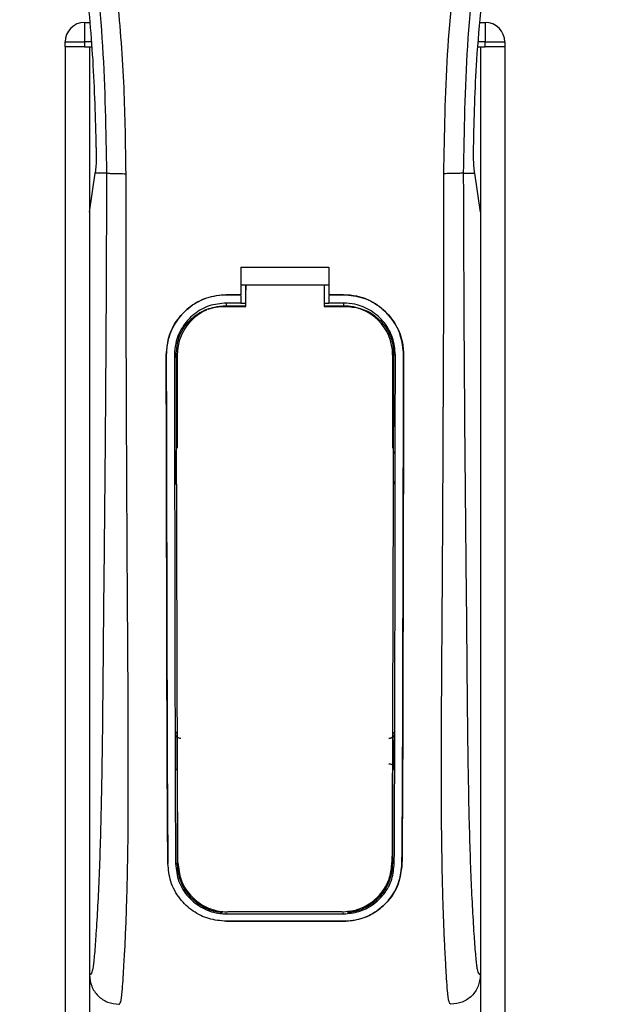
# Model space of a CAD drawing. Header units: millimetres. Extents: x 0 to 420, y 0 to 297.
# Tile 52 of 115: x 138.65 to 141.66, y 222.94 to 227.96. Entities that reach past the tile are written whole.
import ezdxf

# ---------------------------------------------------------------- set-up
doc = ezdxf.new("R2010")
doc.units = ezdxf.units.MM

msp = doc.modelspace()

# ---------------------------------------------------------------- linework, layer by layer
at = {"color": 7, "linetype": 'Continuous', "lineweight": 25}
for p, q in [((138.97743, 227.94373), (138.97743, 227.84396)), ((138.97743, 227.94373), (139.00392, 227.94373)), ((140.99608, 227.94373), (141.02257, 227.94373)), ((141.02257, 227.94373), (141.02257, 227.84396)), ((138.87766, 227.81902), (138.87766, 227.84396)), ((138.87766, 227.84396), (138.97743, 227.84396)), ((138.87766, 227.81902), (138.87766, 205.87108)), ((138.97743, 227.81902), (138.87766, 227.81902)), ((138.97743, 227.84396), (138.97743, 227.81902)), ((139.01246, 227.84396), (138.97743, 227.84396)), ((138.97743, 227.81902), (139.0146, 227.81902)), ((139.00237, 227.81902), (139.00237, 205.87108)), ((139.00237, 227.81902), (139.0146, 227.81902)), ((140.9854, 227.81902), (140.99763, 227.81902)), ((140.9854, 227.81902), (141.02257, 227.81902)), ((141.02257, 227.84396), (140.98754, 227.84396)), ((140.99763, 227.81902), (140.99763, 205.87108)), ((141.02257, 227.81902), (141.02257, 227.84396)), ((141.02257, 227.84396), (141.12234, 227.84396)), ((141.12234, 227.81902), (141.02257, 227.81902)), ((141.12234, 227.84396), (141.12234, 227.81902)), ((141.12234, 227.81902), (141.12234, 205.87108)), ((139.00237, 226.97602), (139.03139, 227.17555)), ((139.03139, 227.17555), (139.03174, 227.17796)), ((139.08955, 227.17555), (139.03139, 227.17555)), ((140.91045, 227.17555), (140.96861, 227.17555)), ((140.96861, 227.17555), (140.96826, 227.17796)), ((140.99763, 226.97602), (140.96861, 227.17555)), ((139.00237, 226.97602), (139.00237, 223.08525)), ((140.99763, 226.97602), (140.99763, 223.08525)), ((139.77553, 226.69493), (140.22447, 226.69493)), ((139.77553, 226.69493), (139.77553, 226.55479)), ((140.22447, 226.69493), (140.22447, 226.55479)), ((139.77553, 226.60467), (139.80049, 226.60467)), ((139.80049, 226.60507), (140.19955, 226.60507)), ((139.80049, 226.60507), (139.80049, 226.5789)), ((140.19955, 226.60467), (140.22447, 226.60467)), ((139.70071, 226.55479), (139.77553, 226.55479)), ((139.70071, 226.55457), (139.70071, 226.55479)), ((139.77553, 226.55457), (139.70071, 226.55457)), ((139.77553, 226.55075), (139.77553, 226.51261)), ((140.22447, 226.55479), (140.29929, 226.55479)), ((140.29929, 226.55457), (140.22447, 226.55457)), ((140.22447, 226.55075), (140.22447, 226.51261)), ((140.29929, 226.55457), (140.29929, 226.55479)), ((139.77553, 226.51261), (139.70071, 226.51261)), ((139.70071, 226.51261), (139.70071, 226.49803)), ((139.70071, 226.49803), (139.80049, 226.49803)), ((139.80049, 226.51047), (139.77553, 226.51047)), ((140.22447, 226.51047), (140.19954, 226.51047)), ((140.19954, 226.49803), (140.29929, 226.49803)), ((140.29929, 226.51261), (140.22447, 226.51261)), ((140.29929, 226.51261), (140.29929, 226.49803)), ((139.3943, 226.2477), (139.39408, 226.2477)), ((139.43611, 226.24775), (139.45043, 226.24775)), ((139.45043, 226.24775), (139.45043, 225.77299)), ((140.54957, 226.24775), (140.54957, 225.77299)), ((140.56389, 226.24775), (140.54957, 226.24775)), ((140.6057, 226.2477), (140.60592, 226.2477)), ((139.45043, 224.12866), (139.45043, 223.6539)), ((140.54957, 224.12866), (140.54957, 223.6539)), ((139.40267, 223.65365), (139.40244, 223.65365)), ((139.4417, 223.6539), (139.45043, 223.6539)), ((140.5583, 223.6539), (140.54957, 223.6539)), ((140.59733, 223.65365), (140.59756, 223.65365)), ((139.70071, 223.39698), (139.70071, 223.40049)), ((139.70071, 223.39698), (140.29929, 223.39698)), ((140.29929, 223.39698), (140.29929, 223.40049)), ((139.70071, 223.35915), (140.29929, 223.35915)), ((139.70071, 223.35915), (139.70071, 223.3589)), ((140.29929, 223.3589), (139.70071, 223.3589)), ((140.29929, 223.35915), (140.29929, 223.3589))]:
    msp.add_line(p, q, dxfattribs=at)
at = {"color": 7, "linetype": 'Continuous', "lineweight": 25, "flags": 128}
for points in [[(139.70071, 226.49803), (139.65188, 226.49322), (139.60706, 226.47985)], [(139.68577, 226.49534), (139.70073, 226.49533), (139.80049, 226.49532)], [(140.19954, 226.49532), (140.29927, 226.49532), (140.31423, 226.49533)]]:
    msp.add_lwpolyline(points, dxfattribs=at)
at = {"color": 7, "linetype": 'Continuous', "lineweight": 25}
for centre, radius, start, end in [((138.97743, 227.84396), 0.09976, 90, 180), ((141.02257, 227.84396), 0.09976, 0, 90), ((140.29929, 226.24775), 0.25028, 0, 90), ((139.70071, 226.24775), 0.25028, 113.87846, 180), ((139.70071, 223.6539), 0.25028, 180, 265.5108), ((140.29929, 223.6539), 0.25028, 274.4892, 0)]:
    msp.add_arc(centre, radius, start, end, dxfattribs=at)
for points, knots in [([(139.18893, 227.17224), (139.18701, 227.31859), (139.18309, 227.61769), (139.14809, 228.07232), (139.09305, 228.53105), (139.02493, 228.92949), (138.95498, 229.26877), (138.89287, 229.53962), (138.82498, 229.80871), (138.75007, 230.08682), (138.6856, 230.31568), (138.63806, 230.48139), (138.61404, 230.56575), (138.59146, 230.6453), (138.57188, 230.71462), (138.55264, 230.78403), (138.53552, 230.84892), (138.51787, 230.91802), (138.50164, 230.98444), (138.48679, 231.04818), (138.47333, 231.10921), (138.45097, 231.21734), (138.42478, 231.36835), (138.40243, 231.56774), (138.39635, 231.76237), (138.40846, 231.95621), (138.44218, 232.14568), (138.49666, 232.32913), (138.57046, 232.50081), (138.63522, 232.61704), (138.6802, 232.68977), (138.69637, 232.71463), (138.70419, 232.72665)], [0, 0, 0, 0, 0.0757702, 0.1548571, 0.2359051, 0.3148505, 0.3639911, 0.4151955, 0.4586591, 0.5076202, 0.5642678, 0.5817192, 0.5968623, 0.6096795, 0.624536, 0.6341631, 0.6469813, 0.6592987, 0.6711121, 0.6824202, 0.6932232, 0.7035232, 0.739704, 0.7727671, 0.8079075, 0.8413785, 0.8748477, 0.9102013, 0.9450667, 0.9801292, 0.9903909, 1, 1, 1, 1]), ([(140.81107, 227.17224), (140.81467, 227.37512), (140.82187, 227.78082), (140.88463, 228.38648), (140.97123, 228.9191), (141.06893, 229.38048), (141.13968, 229.67142), (141.18926, 229.86174), (141.2125, 229.94905), (141.23537, 230.03322), (141.25812, 230.11556), (141.28197, 230.20084), (141.30788, 230.29253), (141.3394, 230.40278), (141.37292, 230.51979), (141.40757, 230.64193), (141.4411, 230.76013), (141.47559, 230.89071), (141.50925, 231.02854), (141.54917, 231.21296), (141.58607, 231.43488), (141.60575, 231.69884), (141.59668, 231.90246), (141.57512, 232.04867), (141.55588, 232.14205), (141.53109, 232.23583), (141.50179, 232.32506), (141.46719, 232.41299), (141.42889, 232.4969), (141.38725, 232.57745), (141.34221, 232.65459), (141.31162, 232.70145), (141.29517, 232.72665)], [0, 0, 0, 0, 0.1050162, 0.2100001, 0.3148093, 0.3841756, 0.4540228, 0.4697491, 0.4859574, 0.5007826, 0.5148922, 0.5301685, 0.5466097, 0.5642069, 0.5895177, 0.6096146, 0.6299353, 0.6531323, 0.6795668, 0.7034488, 0.7509822, 0.7962784, 0.8412589, 0.8577085, 0.8747396, 0.8922462, 0.9101144, 0.9261934, 0.9450023, 0.962977, 0.9800887, 1, 1, 1, 1]), ([(138.66043, 232.71653), (138.64552, 232.69481), (138.60039, 232.62903), (138.526, 232.5033), (138.44849, 232.33449), (138.38897, 232.15016), (138.34792, 231.935), (138.3339, 231.69019), (138.35168, 231.4217), (138.40041, 231.11064), (138.48319, 230.75999), (138.61473, 230.29171), (138.76169, 229.74288), (138.90329, 229.10896), (139.0099, 228.46868), (139.07791, 227.82331), (139.08567, 227.39143), (139.08955, 227.17555)], [0, 0, 0, 0, 0.0171315, 0.0518789, 0.0867888, 0.1216172, 0.1567305, 0.2033881, 0.2503481, 0.2972709, 0.3674165, 0.4376773, 0.5502447, 0.6628473, 0.7753466, 0.8877074, 1, 1, 1, 1]), ([(141.33956, 232.71655), (141.35447, 232.69482), (141.39961, 232.62903), (141.474, 232.5033), (141.55151, 232.33449), (141.61103, 232.15016), (141.65208, 231.935), (141.6661, 231.69019), (141.64832, 231.4217), (141.59959, 231.11064), (141.51681, 230.75999), (141.38527, 230.29171), (141.23831, 229.74288), (141.09671, 229.10896), (140.9901, 228.46868), (140.92209, 227.82331), (140.91433, 227.39143), (140.91045, 227.17555)], [0, 0, 0, 0, 0.0171351, 0.0518824, 0.0867922, 0.1216204, 0.1567336, 0.2033911, 0.2503509, 0.2972735, 0.3674188, 0.4376794, 0.5502464, 0.6628485, 0.7753474, 0.8877078, 1, 1, 1, 1]), ([(139.03718, 227.3062), (139.03334, 227.45498), (139.02574, 227.74997), (138.99709, 228.04367), (138.98289, 228.18924)], [0, 0, 0, 0, 0.5043463, 1, 1, 1, 1]), ([(140.96282, 227.3062), (140.96626, 227.455), (140.97186, 227.69687), (140.99471, 227.93768), (141.0035, 228.03034)], [0, 0, 0, 0, 0.6152182, 1, 1, 1, 1]), ([(139.03718, 227.3062), (139.03724, 227.28951), (139.03736, 227.25612), (139.03537, 227.20966), (139.03298, 227.18876), (139.03174, 227.17796)], [0, 0, 0, 0, 0.3260001, 0.6519821, 1, 1, 1, 1]), ([(140.96826, 227.17796), (140.96709, 227.18804), (140.96475, 227.20818), (140.96267, 227.2541), (140.96277, 227.28855), (140.96282, 227.3062)], [0, 0, 0, 0, 0.3277767, 0.6555996, 1, 1, 1, 1]), ([(139.08955, 227.17555), (139.08887, 226.97707), (139.08755, 226.5926), (139.08409, 226.01706), (139.07923, 225.4482), (139.07423, 224.98909), (139.07123, 224.64369), (139.06916, 224.41217), (139.06633, 224.18339), (139.06253, 223.96642), (139.05766, 223.77001), (139.05161, 223.5953), (139.04434, 223.43689), (139.0363, 223.30376), (139.02947, 223.21), (139.02441, 223.15453), (139.02073, 223.12454), (139.01677, 223.10506), (139.01067, 223.08712), (139.00576, 223.08602), (139.00237, 223.08525)], [0, 0, 0, 0, 0.1345803, 0.2606891, 0.3908258, 0.5218164, 0.5741497, 0.6260119, 0.6794971, 0.7306436, 0.7758676, 0.8176431, 0.8578189, 0.896894, 0.9271554, 0.9404322, 0.9512566, 0.9620129, 0.9737095, 1, 1, 1, 1]), ([(139.08955, 227.17555), (139.09183, 227.17515), (139.09655, 227.17433), (139.12002, 227.17325), (139.15235, 227.17247), (139.17703, 227.17232), (139.18893, 227.17224)], [0, 0, 0, 0, 0.2412013, 0.5, 0.7587987, 1, 1, 1, 1]), ([(139.15253, 222.9356), (139.1557, 222.93751), (139.16238, 222.94151), (139.16881, 222.98669), (139.1739, 223.0598), (139.17789, 223.1277), (139.18097, 223.18082), (139.18246, 223.20682), (139.18389, 223.23332), (139.18574, 223.27254), (139.1883, 223.33188), (139.19062, 223.39336), (139.19271, 223.45698), (139.19456, 223.52273), (139.19619, 223.5906), (139.19759, 223.6606), (139.19891, 223.74061), (139.19993, 223.83698), (139.20053, 223.95632), (139.20074, 224.09709), (139.20053, 224.25964), (139.19992, 224.44402), (139.1989, 224.64982), (139.19742, 224.87777), (139.19574, 225.11827), (139.1942, 225.36589), (139.19287, 225.61467), (139.19174, 225.86725), (139.1908, 226.12051), (139.19005, 226.36738), (139.18947, 226.59855), (139.18909, 226.79813), (139.18889, 226.95961), (139.18879, 227.07839), (139.18889, 227.14539), (139.18893, 227.17224)], [0, 0, 0, 0, 0.0298605, 0.062661, 0.0824207, 0.1065055, 0.1214363, 0.1269566, 0.1277359, 0.1429311, 0.1582172, 0.1736223, 0.1891751, 0.2049044, 0.2208385, 0.2370044, 0.2534273, 0.275546, 0.3020067, 0.3328988, 0.3683202, 0.4083393, 0.4529465, 0.5020123, 0.5563269, 0.6093284, 0.6630895, 0.718023, 0.7733257, 0.8273697, 0.8780517, 0.923096, 0.956626, 0.9826179, 1, 1, 1, 1]), ([(140.84747, 222.9356), (140.84409, 222.93764), (140.83893, 222.94074), (140.83368, 222.96837), (140.8297, 223.00573), (140.82558, 223.06515), (140.82111, 223.13981), (140.81636, 223.22684), (140.81155, 223.33152), (140.80715, 223.45697), (140.80366, 223.59102), (140.80027, 223.77949), (140.79906, 223.94096), (140.79873, 224.06877), (140.79867, 224.11215), (140.79866, 224.15646), (140.7987, 224.20168), (140.79879, 224.24782), (140.79893, 224.3031), (140.79935, 224.38297), (140.79985, 224.46407), (140.80033, 224.53955), (140.80069, 224.59539), (140.8011, 224.65652), (140.80154, 224.72292), (140.80203, 224.79454), (140.80316, 224.95867), (140.80499, 225.22956), (140.80704, 225.60412), (140.80864, 225.99686), (140.81048, 226.38339), (140.81197, 226.77614), (140.81138, 227.03656), (140.81107, 227.17224)], [0, 0, 0, 0, 0.0309601, 0.0470935, 0.0633299, 0.0859793, 0.1072653, 0.1278389, 0.1583054, 0.1892525, 0.2209093, 0.2534961, 0.3188256, 0.3281418, 0.3376388, 0.3473178, 0.3571797, 0.367225, 0.377454, 0.3932487, 0.4192536, 0.4302031, 0.4422954, 0.4555298, 0.4699033, 0.4854101, 0.5020411, 0.5764995, 0.6616013, 0.7455969, 0.8314042, 0.9121632, 1, 1, 1, 1]), ([(140.91045, 227.17555), (140.90817, 227.17515), (140.90345, 227.17433), (140.87998, 227.17325), (140.84765, 227.17247), (140.82297, 227.17232), (140.81107, 227.17224)], [0, 0, 0, 0, 0.2412013, 0.5, 0.7587987, 1, 1, 1, 1]), ([(140.91045, 227.17555), (140.91113, 226.97707), (140.91245, 226.5926), (140.91591, 226.01706), (140.92077, 225.4482), (140.92577, 224.98909), (140.92877, 224.64369), (140.93084, 224.41217), (140.93367, 224.18339), (140.93747, 223.96642), (140.94234, 223.77001), (140.94839, 223.5953), (140.95566, 223.43689), (140.9637, 223.30376), (140.97053, 223.21), (140.97559, 223.15453), (140.97927, 223.12454), (140.98323, 223.10506), (140.98933, 223.08712), (140.99424, 223.08602), (140.99763, 223.08525)], [0, 0, 0, 0, 0.1345803, 0.2606891, 0.3908258, 0.5218164, 0.5741497, 0.6260119, 0.6794971, 0.7306436, 0.7758676, 0.8176431, 0.8578189, 0.896894, 0.9271554, 0.9404322, 0.9512566, 0.9620129, 0.9737095, 1, 1, 1, 1]), ([(139.80049, 226.49532), (139.80049, 226.50159), (139.80049, 226.53817), (139.80049, 226.57475), (139.80049, 226.60507)], [0, 0, 0, 0, 0.1712419, 1, 1, 1, 1]), ([(140.19955, 226.60507), (140.19955, 226.57475), (140.19954, 226.53817), (140.19954, 226.50159), (140.19954, 226.49532)], [0, 0, 0, 0, 0.828615, 1, 1, 1, 1]), ([(139.39408, 226.2477), (139.39742, 226.28221), (139.4041, 226.35121), (139.45692, 226.44327), (139.53477, 226.51273), (139.62107, 226.54954), (139.67808, 226.5533), (139.70071, 226.55479)], [0, 0, 0, 0, 0.2148442, 0.4296944, 0.6444289, 0.8588775, 1, 1, 1, 1]), ([(139.70071, 226.55457), (139.6663, 226.55119), (139.59747, 226.54443), (139.50575, 226.49171), (139.43645, 226.41415), (139.39951, 226.32784), (139.39579, 226.27062), (139.3943, 226.2477)], [0, 0, 0, 0, 0.214095, 0.4281873, 0.6423212, 0.8567424, 1, 1, 1, 1]), ([(139.80049, 226.4941), (139.80049, 226.50045), (139.80049, 226.52871), (139.80049, 226.55698), (139.80049, 226.5789)], [0, 0, 0, 0, 0.2244492, 1, 1, 1, 1]), ([(140.29929, 226.55479), (140.33372, 226.55141), (140.40257, 226.54464), (140.49439, 226.49192), (140.56375, 226.41426), (140.60071, 226.32786), (140.60443, 226.27062), (140.60592, 226.2477)], [0, 0, 0, 0, 0.2140417, 0.428078, 0.6423732, 0.8568778, 1, 1, 1, 1]), ([(140.6057, 226.2477), (140.60237, 226.28218), (140.59569, 226.35114), (140.54291, 226.4431), (140.46515, 226.51252), (140.37892, 226.54932), (140.32192, 226.55308), (140.29929, 226.55457)], [0, 0, 0, 0, 0.2148479, 0.4297059, 0.6442694, 0.8587571, 1, 1, 1, 1]), ([(139.70071, 226.51261), (139.67099, 226.50969), (139.61155, 226.50385), (139.53233, 226.45833), (139.47249, 226.39132), (139.44062, 226.31682), (139.4374, 226.26747), (139.43611, 226.24775)], [0, 0, 0, 0, 0.21417222, 0.42834084, 0.64261733, 0.85715137, 1, 1, 1, 1]), ([(139.4456, 226.25627), (139.44821, 226.28302), (139.45342, 226.33652), (139.49438, 226.40783), (139.55477, 226.46192), (139.62241, 226.49103), (139.66754, 226.4941), (139.68577, 226.49533)], [0, 0, 0, 0, 0.2133277, 0.4266829, 0.6395459, 0.8543822, 1, 1, 1, 1]), ([(140.56389, 226.24775), (140.561, 226.27753), (140.5552, 226.33708), (140.50956, 226.4165), (140.44235, 226.4764), (140.36792, 226.5081), (140.31877, 226.51133), (140.29929, 226.51261)], [0, 0, 0, 0, 0.2149666, 0.4299412, 0.6447022, 0.8591569, 1, 1, 1, 1]), ([(140.31423, 226.49532), (140.34131, 226.49267), (140.39547, 226.48736), (140.46757, 226.44599), (140.52186, 226.38513), (140.55039, 226.31796), (140.55325, 226.2737), (140.55438, 226.25626)], [0, 0, 0, 0, 0.2155917, 0.4312275, 0.6458938, 0.860392, 1, 1, 1, 1]), ([(139.40244, 223.65365), (139.40187, 223.71808), (139.40074, 223.84696), (139.39918, 224.11535), (139.39763, 224.61791), (139.396, 225.35208), (139.39472, 225.94915), (139.39408, 226.2477)], [0, 0, 0, 0, 0.0777426, 0.1555294, 0.313984, 0.6569639, 1, 1, 1, 1]), ([(139.3943, 226.2477), (139.3947, 226.03075), (139.39551, 225.59687), (139.39707, 225.05637), (139.39798, 224.62226), (139.39876, 224.29564), (139.40005, 223.9689), (139.4018, 223.75866), (139.40267, 223.65365)], [0, 0, 0, 0, 0.2490164, 0.4980152, 0.6229127, 0.7477829, 0.8740258, 1, 1, 1, 1]), ([(139.43611, 226.24775), (139.43636, 226.03082), (139.43688, 225.59682), (139.43795, 225.05625), (139.43857, 224.62211), (139.43912, 224.29562), (139.43996, 223.96902), (139.44112, 223.75887), (139.4417, 223.6539)], [0, 0, 0, 0, 0.2490176, 0.498185, 0.6230408, 0.7478694, 0.8740688, 1, 1, 1, 1]), ([(139.45364, 223.65896), (139.45325, 223.74003), (139.45246, 223.90303), (139.45122, 224.24414), (139.44977, 224.7673), (139.44771, 225.46631), (139.4463, 225.99295), (139.4456, 226.25627)], [0, 0, 0, 0, 0.0973703, 0.1957761, 0.3958911, 0.6979495, 1, 1, 1, 1]), ([(140.55438, 226.25626), (140.55389, 226.06476), (140.55289, 225.68166), (140.55103, 225.05711), (140.54953, 224.49995), (140.54801, 224.01234), (140.54691, 223.77664), (140.54636, 223.65895)], [0, 0, 0, 0, 0.2195784, 0.4392845, 0.7186053, 0.8594891, 1, 1, 1, 1]), ([(140.5583, 223.6539), (140.55866, 223.71435), (140.55937, 223.83527), (140.56037, 224.08698), (140.56148, 224.58485), (140.5626, 225.3275), (140.56346, 225.94098), (140.56389, 226.24775)], [0, 0, 0, 0, 0.0730832, 0.1462031, 0.2950753, 0.6474953, 1, 1, 1, 1]), ([(140.59733, 223.65365), (140.59787, 223.7141), (140.59894, 223.83502), (140.60046, 224.08672), (140.60196, 224.53137), (140.60349, 225.2743), (140.60488, 225.88762), (140.6057, 226.2477)], [0, 0, 0, 0, 0.07307777, 0.14619217, 0.29505614, 0.58611958, 1, 1, 1, 1]), ([(140.60592, 226.2477), (140.60552, 226.03076), (140.60471, 225.59689), (140.60315, 225.05641), (140.60224, 224.62233), (140.60146, 224.29576), (140.60017, 223.96912), (140.59843, 223.75874), (140.59756, 223.65365)], [0, 0, 0, 0, 0.2490415, 0.4980658, 0.6229723, 0.7478523, 0.8740546, 1, 1, 1, 1]), ([(139.43907, 225.76077), (139.43908, 225.75305), (139.43915, 225.7027), (139.43924, 225.64482), (139.43932, 225.59468), (139.43933, 225.58714)], [0, 0, 0, 0, 0.13342373, 0.86966555, 1, 1, 1, 1]), ([(139.44699, 225.74301), (139.44629, 225.74357), (139.44339, 225.74585), (139.44009, 225.75205), (139.43941, 225.7578), (139.43907, 225.76077)], [0, 0, 0, 0, 0.1332428, 0.5513392, 1, 1, 1, 1]), ([(140.56093, 225.76077), (140.56063, 225.75799), (140.56002, 225.75243), (140.55686, 225.7462), (140.55385, 225.74374), (140.55302, 225.74306)], [0, 0, 0, 0, 0.4197308, 0.8394614, 1, 1, 1, 1]), ([(139.43933, 225.58714), (139.43962, 225.58994), (139.44021, 225.59553), (139.44342, 225.60185), (139.44648, 225.60435), (139.44737, 225.60507)], [0, 0, 0, 0, 0.4160512, 0.8321625, 1, 1, 1, 1]), ([(140.55263, 225.60511), (140.55338, 225.60452), (140.55631, 225.60221), (140.55966, 225.59595), (140.56032, 225.59016), (140.56067, 225.58714)], [0, 0, 0, 0, 0.13947935, 0.55064593, 1, 1, 1, 1]), ([(139.44147, 224.31693), (139.44219, 224.31772), (139.44383, 224.31955), (139.44656, 224.32246), (139.44883, 224.32481), (139.45017, 224.32617), (139.45043, 224.32643)], [0, 0, 0, 0, 0.23957, 0.5510243, 0.9142459, 1, 1, 1, 1]), ([(139.44147, 224.31693), (139.44149, 224.30912), (139.4416, 224.25689), (139.44174, 224.19711), (139.44189, 224.14529), (139.44191, 224.13766)], [0, 0, 0, 0, 0.1304713, 0.8719742, 1, 1, 1, 1]), ([(139.46917, 224.2922), (139.46637, 224.29217), (139.46075, 224.29211), (139.45288, 224.29553), (139.44658, 224.30115), (139.44231, 224.30859), (139.44175, 224.31416), (139.44147, 224.31693)], [0, 0, 0, 0, 0.1995185, 0.3990159, 0.5990992, 0.8002843, 1, 1, 1, 1]), ([(140.55853, 224.31693), (140.55824, 224.31412), (140.55767, 224.3085), (140.55332, 224.30101), (140.54692, 224.29539), (140.53905, 224.29208), (140.53353, 224.29216), (140.53083, 224.2922)], [0, 0, 0, 0, 0.20232456, 0.40465391, 0.60676591, 0.80798769, 1, 1, 1, 1]), ([(140.54957, 224.32643), (140.55091, 224.32506), (140.55334, 224.32258), (140.55632, 224.31938), (140.55797, 224.31755), (140.55853, 224.31693)], [0, 0, 0, 0, 0.4489749, 0.8121966, 1, 1, 1, 1]), ([(140.55809, 224.13766), (140.55811, 224.14529), (140.55826, 224.19711), (140.5584, 224.25689), (140.55851, 224.30912), (140.55853, 224.31693)], [0, 0, 0, 0, 0.12802583, 0.86952866, 1, 1, 1, 1]), ([(139.45043, 224.12866), (139.44913, 224.12998), (139.44675, 224.13241), (139.44391, 224.13545), (139.44237, 224.13716), (139.44191, 224.13766)], [0, 0, 0, 0, 0.4562153, 0.8385917, 1, 1, 1, 1]), ([(140.53061, 224.16254), (140.53339, 224.16256), (140.53894, 224.16261), (140.54673, 224.15921), (140.55295, 224.15365), (140.55726, 224.14619), (140.55781, 224.14054), (140.55809, 224.13766)], [0, 0, 0, 0, 0.1972455, 0.3944793, 0.5922386, 0.7922658, 1, 1, 1, 1]), ([(140.55809, 224.13766), (140.55748, 224.13699), (140.55593, 224.13528), (140.5533, 224.13248), (140.55108, 224.13018), (140.54978, 224.12887), (140.54957, 224.12866)], [0, 0, 0, 0, 0.2159047, 0.5437839, 0.9261602, 1, 1, 1, 1]), ([(139.70071, 223.3589), (139.67029, 223.36164), (139.60952, 223.3671), (139.52732, 223.40907), (139.45923, 223.47344), (139.41219, 223.55785), (139.40558, 223.62276), (139.40244, 223.65365)], [0, 0, 0, 0, 0.1867018, 0.3729124, 0.5722054, 0.7963772, 1, 1, 1, 1]), ([(139.4417, 223.6539), (139.44523, 223.62273), (139.45227, 223.56041), (139.50341, 223.47976), (139.5773, 223.42188), (139.64933, 223.39889), (139.69028, 223.39737), (139.70071, 223.39698)], [0, 0, 0, 0, 0.2365907, 0.4730955, 0.7094684, 0.9259916, 1, 1, 1, 1]), ([(139.45364, 223.65896), (139.45702, 223.62871), (139.46376, 223.56823), (139.51327, 223.48968), (139.58501, 223.43282), (139.65622, 223.40921), (139.69763, 223.40752), (139.709, 223.40706)], [0, 0, 0, 0, 0.2333586, 0.4666154, 0.700476, 0.9177481, 1, 1, 1, 1]), ([(140.291, 223.40706), (140.31748, 223.40947), (140.37037, 223.41428), (140.44172, 223.45123), (140.49998, 223.50743), (140.53883, 223.57943), (140.54396, 223.63361), (140.54636, 223.65895)], [0, 0, 0, 0, 0.1905868, 0.3807478, 0.5820906, 0.8045106, 1, 1, 1, 1]), ([(140.29929, 223.39698), (140.32583, 223.39938), (140.37886, 223.40418), (140.45051, 223.441), (140.50953, 223.49725), (140.55009, 223.57076), (140.55564, 223.62699), (140.5583, 223.6539)], [0, 0, 0, 0, 0.1873634, 0.3742734, 0.5733177, 0.7958103, 1, 1, 1, 1]), ([(140.59756, 223.65365), (140.5934, 223.61783), (140.58506, 223.5462), (140.52611, 223.45377), (140.44103, 223.3873), (140.35802, 223.36102), (140.31099, 223.35932), (140.29929, 223.3589)], [0, 0, 0, 0, 0.2362426, 0.4723403, 0.7098627, 0.9278237, 1, 1, 1, 1]), ([(140.29929, 223.35915), (140.32959, 223.36187), (140.39012, 223.3673), (140.47197, 223.40893), (140.54, 223.47285), (140.5874, 223.5572), (140.59412, 223.62243), (140.59733, 223.65365)], [0, 0, 0, 0, 0.1858018, 0.3710943, 0.5695952, 0.7939653, 1, 1, 1, 1]), ([(140.291, 223.40706), (140.28005, 223.40706), (140.17315, 223.40706), (139.97915, 223.40706), (139.7961, 223.40706), (139.709, 223.40706)], [0, 0, 0, 0, 0.0564649, 0.5510099, 1, 1, 1, 1]), ([(139.00237, 223.08525), (139.00463, 223.06561), (139.00916, 223.02635), (139.04393, 222.97692), (139.09354, 222.94238), (139.13284, 222.93789), (139.15253, 222.93565)], [0, 0, 0, 0, 0.2499459, 0.4997381, 0.749424, 1, 1, 1, 1]), ([(140.99763, 223.08525), (140.99537, 223.06561), (140.99084, 223.02635), (140.95607, 222.97692), (140.90646, 222.94238), (140.86716, 222.93789), (140.84747, 222.93565)], [0, 0, 0, 0, 0.2499459, 0.4997381, 0.749424, 1, 1, 1, 1])]:
    msp.add_open_spline(points, degree=3, knots=knots, dxfattribs=at)

doc.saveas('drawing.dxf')
